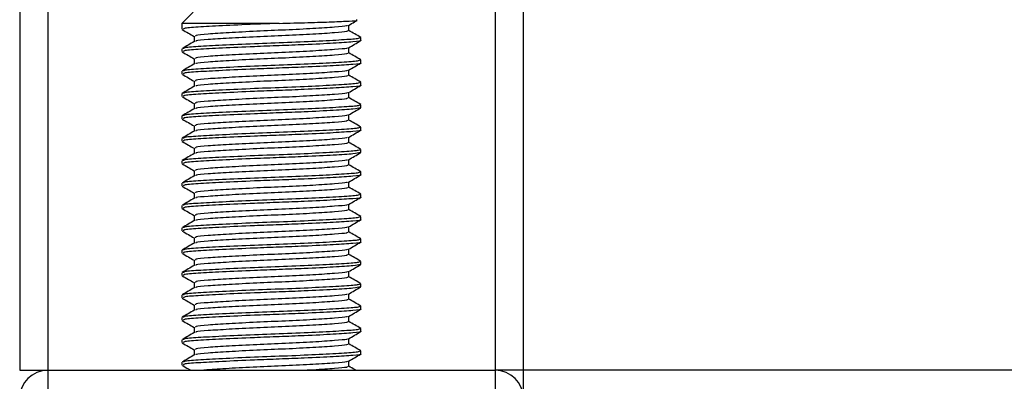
# Model space of a CAD drawing. Header units: millimetres. Extents: x 0 to 420, y 0 to 299.
# Tile 20 of 72: x 102 to 115, y 167 to 172. Entities that reach past the tile are written whole.
import ezdxf

# ---------------------------------------------------------------- set-up
doc = ezdxf.new("R2010")
doc.units = ezdxf.units.MM

msp = doc.modelspace()

# ---------------------------------------------------------------- linework, layer by layer
at = {"color": 7, "linetype": 'Continuous', "lineweight": 25}
for p, q in [((101.6324, 266.0594), (101.6324, 166.9964)), ((102.0194, 266.0594), (102.0194, 166.9964)), ((108.2108, 266.0594), (108.2108, 166.9964)), ((108.5978, 266.0594), (108.5978, 166.9964)), ((104.0316, 171.9496), (103.8768, 171.7948)), ((103.8768, 171.7948), (103.8768, 171.713)), ((105.2225, 171.7948), (103.8768, 171.7948)), ((106.1858, 171.6935), (106.1858, 171.769)), ((104.0444, 171.6161), (104.0444, 171.5409)), ((106.3534, 171.5581), (106.3534, 171.597)), ((103.8768, 171.4421), (103.8768, 171.4034)), ((106.1858, 171.3839), (106.1858, 171.4594)), ((104.0444, 171.3065), (104.0444, 171.2314)), ((106.3534, 171.2486), (106.3534, 171.2874)), ((103.8768, 171.1325), (103.8768, 171.0938)), ((106.1858, 171.0744), (106.1858, 171.1498)), ((104.0444, 170.997), (104.0444, 170.9218)), ((106.3534, 170.939), (106.3534, 170.9778)), ((103.8768, 170.823), (103.8768, 170.7843)), ((106.1858, 170.7648), (106.1858, 170.8402)), ((104.0444, 170.6874), (104.0444, 170.6122)), ((106.3534, 170.6294), (106.3534, 170.6683)), ((106.1858, 170.4552), (106.1858, 170.5307)), ((106.3425, 170.6294), (106.3516, 170.6267)), ((103.8768, 170.5134), (103.8768, 170.4747)), ((104.0444, 170.3778), (104.0444, 170.3027)), ((106.3534, 170.3198), (106.3534, 170.3587)), ((103.8768, 170.2038), (103.8768, 170.1651)), ((106.1858, 170.1456), (106.1858, 170.2211)), ((104.0444, 170.0683), (104.0444, 169.9931)), ((106.3425, 170.0103), (106.3516, 170.0076)), ((106.3534, 170.0103), (106.3534, 170.0491)), ((103.8768, 169.8942), (103.8768, 169.8555)), ((106.1858, 169.8361), (106.1858, 169.9115)), ((104.0444, 169.7587), (104.0444, 169.6835)), ((106.3534, 169.7007), (106.3534, 169.7395)), ((103.8768, 169.5847), (103.8768, 169.546)), ((106.1858, 169.5265), (106.1858, 169.602)), ((104.0444, 169.4491), (104.0444, 169.3739)), ((106.3534, 169.3911), (106.3534, 169.43)), ((106.1858, 169.2169), (106.1858, 169.2924)), ((103.8768, 169.2751), (103.8768, 169.2364)), ((104.0444, 169.1395), (104.0444, 169.0644)), ((106.3534, 169.0816), (106.3534, 169.1204)), ((103.8768, 168.9655), (103.8768, 168.9268)), ((106.1858, 168.9074), (106.1858, 168.9828)), ((104.0444, 168.83), (104.0444, 168.7548)), ((106.3534, 168.772), (106.3534, 168.8108)), ((103.8768, 168.656), (103.8768, 168.6173)), ((106.1858, 168.5978), (106.1858, 168.6732)), ((104.0444, 168.5204), (104.0444, 168.4452)), ((106.3534, 168.4624), (106.3534, 168.5013)), ((103.8768, 168.3464), (103.8768, 168.3077)), ((106.1858, 168.2882), (106.1858, 168.3637)), ((106.3425, 168.4624), (106.3516, 168.4597)), ((104.0444, 168.2108), (104.0444, 168.1357)), ((106.3425, 168.1528), (106.3516, 168.1501)), ((106.3534, 168.1528), (106.3534, 168.1917)), ((103.8768, 168.0368), (103.8768, 167.9981)), ((106.1858, 167.9786), (106.1858, 168.0541)), ((104.0444, 167.9013), (104.0444, 167.8261)), ((106.3534, 167.8433), (106.3534, 167.8821)), ((103.8768, 167.7272), (103.8768, 167.6885)), ((106.1858, 167.6691), (106.1858, 167.7445)), ((104.0444, 167.5917), (104.0444, 167.5165)), ((106.3534, 167.5337), (106.3534, 167.5725)), ((103.8768, 167.4177), (103.8768, 167.379)), ((106.1858, 167.3595), (106.1858, 167.435)), ((104.0444, 167.2821), (104.0444, 167.2069)), ((106.3534, 167.2241), (106.3534, 167.263)), ((106.1858, 167.0499), (106.1858, 167.1254)), ((101.6324, 166.9964), (102.0194, 166.9964)), ((102.0194, 166.9964), (102.0194, 166.6869)), ((102.0194, 166.9964), (108.2108, 166.9964)), ((103.8768, 167.1081), (103.8768, 167.0694)), ((108.2108, 166.9964), (108.2108, 166.6869)), ((108.5978, 166.9964), (108.2108, 166.9964)), ((166.6425, 166.9964), (108.5978, 166.9964)), ((108.5978, 166.9964), (108.5978, 166.6559))]:
    msp.add_line(p, q, dxfattribs=at)
for centre, start, end in [((102.0194, 166.6095), 90, 180), ((108.2108, 166.6095), 0, 90)]:
    msp.add_arc(centre, 0.387, start, end, dxfattribs=at)
for points, knots in [([(105.2225, 171.7948), (105.1072, 171.7905), (104.8319, 171.7801), (104.4218, 171.7614), (104.0832, 171.7433), (103.8916, 171.7276), (103.8969, 171.7171), (103.8989, 171.713)], [0, 0, 0, 0, 0.16849647, 0.40238247, 0.63007112, 0.8575321, 1, 1, 1, 1]), ([(106.1617, 171.766), (106.1612, 171.7635), (106.1595, 171.7545), (105.9978, 171.7414), (105.7042, 171.7214), (105.3153, 171.7022), (104.9011, 171.6851), (104.5158, 171.6647), (104.2227, 171.6466), (104.0569, 171.6309), (104.0616, 171.6202), (104.0634, 171.6161)], [0, 0, 0, 0, 0.0492908, 0.1712997, 0.2981292, 0.4238469, 0.5463291, 0.6737547, 0.7978, 0.9217212, 1, 1, 1, 1]), ([(105.2225, 171.7948), (105.3575, 171.7981), (105.6274, 171.8048), (105.9697, 171.8161), (106.2052, 171.8266), (106.3169, 171.8344), (106.2966, 171.8397), (106.2911, 171.8411)], [0, 0, 0, 0, 0.2284813, 0.4569625, 0.6854437, 0.9140772, 1, 1, 1, 1]), ([(106.1805, 171.7659), (106.2085, 171.7821), (106.2484, 171.8052), (106.2882, 171.8283), (106.3, 171.8351)], [0, 0, 0, 0, 0.7031723, 1, 1, 1, 1]), ([(103.8816, 171.7085), (103.9096, 171.6922), (103.9639, 171.6608), (104.0181, 171.6294), (104.0444, 171.6142)], [0, 0, 0, 0, 0.5163558, 1, 1, 1, 1]), ([(106.1676, 171.6936), (106.1683, 171.6893), (106.1701, 171.6786), (106, 171.664), (105.7036, 171.644), (105.3155, 171.6248), (104.9012, 171.6077), (104.5153, 171.5873), (104.2246, 171.5692), (104.0658, 171.5549), (104.0669, 171.5457), (104.0672, 171.5431)], [0, 0, 0, 0, 0.0812126, 0.2026951, 0.3289775, 0.4541529, 0.5761068, 0.7029826, 0.8264929, 0.9498795, 1, 1, 1, 1]), ([(106.3503, 171.6005), (106.3223, 171.6167), (106.2675, 171.6484), (106.2126, 171.6802), (106.1858, 171.6957)], [0, 0, 0, 0, 0.5112595, 1, 1, 1, 1]), ([(104.048, 171.5431), (104.02, 171.5268), (103.964, 171.4944), (103.9079, 171.4619), (103.8799, 171.4457)], [0, 0, 0, 0, 0.4998987, 1, 1, 1, 1]), ([(106.3324, 171.597), (106.3333, 171.5927), (106.3354, 171.5819), (106.1385, 171.5672), (105.7957, 171.5472), (105.3468, 171.528), (104.8676, 171.511), (104.422, 171.4905), (104.0831, 171.4725), (103.8916, 171.4568), (103.8969, 171.4462), (103.8989, 171.4421)], [0, 0, 0, 0, 0.0795242, 0.1977381, 0.3206174, 0.4424209, 0.5610929, 0.684549, 0.8047339, 0.9247987, 1, 1, 1, 1]), ([(106.3425, 171.5581), (106.346, 171.5572), (106.3745, 171.5498), (106.2564, 171.5371), (105.9917, 171.5191), (105.6141, 171.5002), (105.2277, 171.4854), (104.8313, 171.4705), (104.4219, 171.4519), (104.0831, 171.4338), (103.8916, 171.4181), (103.8969, 171.4075), (103.8989, 171.4034)], [0, 0, 0, 0, 0.0167834, 0.1370015, 0.2569808, 0.380436, 0.4722687, 0.5611895, 0.6846185, 0.8047769, 0.9248152, 1, 1, 1, 1]), ([(106.1805, 171.4563), (106.2085, 171.4725), (106.2646, 171.505), (106.3206, 171.5374), (106.3486, 171.5537)], [0, 0, 0, 0, 0.4999098, 1, 1, 1, 1]), ([(103.8816, 171.3989), (103.9096, 171.3827), (103.9639, 171.3512), (104.0181, 171.3198), (104.0444, 171.3046)], [0, 0, 0, 0, 0.5163558, 1, 1, 1, 1]), ([(106.1617, 171.4565), (106.1612, 171.4539), (106.1595, 171.4449), (105.9978, 171.4318), (105.7042, 171.4118), (105.3153, 171.3926), (104.9011, 171.3755), (104.5158, 171.3551), (104.2227, 171.337), (104.0569, 171.3213), (104.0616, 171.3107), (104.0634, 171.3066)], [0, 0, 0, 0, 0.0492908, 0.1712997, 0.2981292, 0.4238469, 0.5463291, 0.6737547, 0.7978, 0.9217212, 1, 1, 1, 1]), ([(106.1676, 171.3841), (106.1683, 171.3798), (106.1701, 171.3691), (106, 171.3544), (105.7036, 171.3344), (105.3155, 171.3152), (104.9012, 171.2981), (104.5153, 171.2777), (104.2246, 171.2596), (104.0658, 171.2453), (104.0669, 171.2362), (104.0672, 171.2335)], [0, 0, 0, 0, 0.0812126, 0.2026951, 0.3289775, 0.4541529, 0.5761068, 0.7029826, 0.8264929, 0.9498795, 1, 1, 1, 1]), ([(106.3503, 171.2909), (106.3223, 171.3071), (106.2675, 171.3389), (106.2126, 171.3706), (106.1858, 171.3862)], [0, 0, 0, 0, 0.5112595, 1, 1, 1, 1]), ([(104.048, 171.2335), (104.02, 171.2173), (103.964, 171.1848), (103.9079, 171.1523), (103.8799, 171.1361)], [0, 0, 0, 0, 0.4998987, 1, 1, 1, 1]), ([(106.3324, 171.2874), (106.3333, 171.2831), (106.3354, 171.2723), (106.1385, 171.2577), (105.7957, 171.2377), (105.3468, 171.2185), (104.8676, 171.2014), (104.422, 171.181), (104.0831, 171.1629), (103.8916, 171.1472), (103.8969, 171.1366), (103.8989, 171.1325)], [0, 0, 0, 0, 0.0795242, 0.1977381, 0.3206174, 0.4424209, 0.5610929, 0.684549, 0.8047339, 0.9247987, 1, 1, 1, 1]), ([(106.3425, 171.2486), (106.346, 171.2477), (106.3745, 171.2403), (106.2564, 171.2275), (105.9917, 171.2095), (105.6141, 171.1907), (105.2277, 171.1758), (104.8313, 171.161), (104.4219, 171.1423), (104.0831, 171.1242), (103.8916, 171.1085), (103.8969, 171.0979), (103.8989, 171.0938)], [0, 0, 0, 0, 0.0167834, 0.1370015, 0.2569808, 0.380436, 0.4722687, 0.5611895, 0.6846185, 0.8047769, 0.9248152, 1, 1, 1, 1]), ([(106.1805, 171.1468), (106.2085, 171.163), (106.2646, 171.1954), (106.3206, 171.2279), (106.3486, 171.2441)], [0, 0, 0, 0, 0.4999098, 1, 1, 1, 1]), ([(103.8816, 171.0893), (103.9096, 171.0731), (103.9639, 171.0417), (104.0181, 171.0102), (104.0444, 170.995)], [0, 0, 0, 0, 0.5163558, 1, 1, 1, 1]), ([(106.1617, 171.1469), (106.1612, 171.1443), (106.1595, 171.1354), (105.9978, 171.1223), (105.7042, 171.1022), (105.3153, 171.083), (104.9011, 171.066), (104.5158, 171.0455), (104.2227, 171.0275), (104.0569, 171.0117), (104.0616, 171.0011), (104.0634, 170.997)], [0, 0, 0, 0, 0.0492908, 0.1712997, 0.2981292, 0.4238469, 0.5463291, 0.6737547, 0.7978, 0.9217212, 1, 1, 1, 1]), ([(106.1676, 171.0745), (106.1683, 171.0702), (106.1701, 171.0595), (106, 171.0448), (105.7036, 171.0248), (105.3155, 171.0056), (104.9012, 170.9886), (104.5153, 170.9681), (104.2246, 170.9501), (104.0658, 170.9357), (104.0669, 170.9266), (104.0672, 170.924)], [0, 0, 0, 0, 0.0812126, 0.2026951, 0.3289775, 0.4541529, 0.5761068, 0.7029826, 0.8264929, 0.9498795, 1, 1, 1, 1]), ([(106.3503, 170.9813), (106.3223, 170.9976), (106.2675, 171.0293), (106.2126, 171.0611), (106.1858, 171.0766)], [0, 0, 0, 0, 0.5112595, 1, 1, 1, 1]), ([(106.3324, 170.9778), (106.3333, 170.9735), (106.3354, 170.9628), (106.1385, 170.9481), (105.7957, 170.9281), (105.3468, 170.9089), (104.8676, 170.8918), (104.422, 170.8714), (104.0831, 170.8533), (103.8916, 170.8376), (103.8969, 170.827), (103.8989, 170.823)], [0, 0, 0, 0, 0.0795242, 0.1977381, 0.3206174, 0.4424209, 0.5610929, 0.684549, 0.8047339, 0.9247987, 1, 1, 1, 1]), ([(106.3425, 170.939), (106.346, 170.9381), (106.3745, 170.9307), (106.2564, 170.9179), (105.9917, 170.8999), (105.6141, 170.8811), (105.2277, 170.8662), (104.8313, 170.8514), (104.4219, 170.8327), (104.0831, 170.8146), (103.8916, 170.7989), (103.8969, 170.7883), (103.8989, 170.7843)], [0, 0, 0, 0, 0.0167834, 0.1370015, 0.2569808, 0.380436, 0.4722687, 0.5611895, 0.6846185, 0.8047769, 0.9248152, 1, 1, 1, 1]), ([(106.1805, 170.8372), (106.2085, 170.8534), (106.2646, 170.8859), (106.3206, 170.9183), (106.3486, 170.9345)], [0, 0, 0, 0, 0.4999098, 1, 1, 1, 1]), ([(104.048, 170.9239), (104.02, 170.9077), (103.964, 170.8752), (103.9079, 170.8428), (103.8799, 170.8265)], [0, 0, 0, 0, 0.4998987, 1, 1, 1, 1]), ([(106.1617, 170.8373), (106.1612, 170.8347), (106.1595, 170.8258), (105.9978, 170.8127), (105.7042, 170.7926), (105.3153, 170.7735), (104.9011, 170.7564), (104.5158, 170.736), (104.2227, 170.7179), (104.0569, 170.7022), (104.0616, 170.6915), (104.0634, 170.6874)], [0, 0, 0, 0, 0.0492908, 0.1712997, 0.2981292, 0.4238469, 0.5463291, 0.6737547, 0.7978, 0.9217212, 1, 1, 1, 1]), ([(103.8816, 170.7797), (103.9096, 170.7635), (103.9639, 170.7321), (104.0181, 170.7007), (104.0444, 170.6855)], [0, 0, 0, 0, 0.5163558, 1, 1, 1, 1]), ([(106.3324, 170.6683), (106.3333, 170.6639), (106.3354, 170.6532), (106.1385, 170.6385), (105.7957, 170.6185), (105.3468, 170.5993), (104.8676, 170.5823), (104.422, 170.5618), (104.0831, 170.5438), (103.8916, 170.5281), (103.8969, 170.5175), (103.8989, 170.5134)], [0, 0, 0, 0, 0.0795242, 0.1977381, 0.3206174, 0.4424209, 0.5610929, 0.684549, 0.8047339, 0.9247987, 1, 1, 1, 1]), ([(106.1676, 170.7649), (106.1683, 170.7606), (106.1701, 170.7499), (106, 170.7353), (105.7036, 170.7153), (105.3155, 170.6961), (104.9012, 170.679), (104.5153, 170.6586), (104.2246, 170.6405), (104.0658, 170.6262), (104.0669, 170.617), (104.0672, 170.6144)], [0, 0, 0, 0, 0.0812126, 0.2026951, 0.3289775, 0.4541529, 0.5761068, 0.7029826, 0.8264929, 0.9498795, 1, 1, 1, 1]), ([(106.3503, 170.6718), (106.3223, 170.688), (106.2675, 170.7197), (106.2126, 170.7515), (106.1858, 170.767)], [0, 0, 0, 0, 0.5112595, 1, 1, 1, 1]), ([(104.048, 170.6144), (104.02, 170.5981), (103.964, 170.5656), (103.9079, 170.5332), (103.8799, 170.517)], [0, 0, 0, 0, 0.4998987, 1, 1, 1, 1]), ([(106.3412, 170.625), (106.3176, 170.6194), (106.2681, 170.6077), (105.9859, 170.5904), (105.6152, 170.5715), (105.2275, 170.5567), (104.8314, 170.5418), (104.4219, 170.5231), (104.0831, 170.5051), (103.8916, 170.4894), (103.8969, 170.4788), (103.8989, 170.4747)], [0, 0, 0, 0, 0.1121001, 0.2355413, 0.3625587, 0.4570412, 0.5485278, 0.6755183, 0.7991439, 0.9226458, 1, 1, 1, 1]), ([(106.1617, 170.5278), (106.1612, 170.5252), (106.1595, 170.5162), (105.9978, 170.5031), (105.7042, 170.4831), (105.3153, 170.4639), (104.9011, 170.4468), (104.5158, 170.4264), (104.2227, 170.4083), (104.0569, 170.3926), (104.0616, 170.382), (104.0634, 170.3778)], [0, 0, 0, 0, 0.04929084, 0.1712997, 0.29812922, 0.42384695, 0.54632913, 0.67375466, 0.7978, 0.92172117, 1, 1, 1, 1]), ([(106.1805, 170.5276), (106.2085, 170.5438), (106.2646, 170.5763), (106.3206, 170.6087), (106.3486, 170.6249)], [0, 0, 0, 0, 0.4999098, 1, 1, 1, 1]), ([(103.8816, 170.4702), (103.9096, 170.4539), (103.9639, 170.4225), (104.0181, 170.3911), (104.0444, 170.3759)], [0, 0, 0, 0, 0.5163558, 1, 1, 1, 1]), ([(106.1676, 170.4553), (106.1683, 170.4511), (106.1701, 170.4403), (106, 170.4257), (105.7036, 170.4057), (105.3155, 170.3865), (104.9012, 170.3694), (104.5153, 170.349), (104.2246, 170.3309), (104.0658, 170.3166), (104.0669, 170.3074), (104.0672, 170.3048)], [0, 0, 0, 0, 0.08121257, 0.20269512, 0.32897753, 0.45415295, 0.57610678, 0.70298262, 0.82649287, 0.94987948, 1, 1, 1, 1]), ([(106.3503, 170.3622), (106.3223, 170.3784), (106.2675, 170.4102), (106.2126, 170.4419), (106.1858, 170.4574)], [0, 0, 0, 0, 0.5112595, 1, 1, 1, 1]), ([(104.048, 170.3048), (104.02, 170.2886), (103.964, 170.2561), (103.9079, 170.2236), (103.8799, 170.2074)], [0, 0, 0, 0, 0.4998987, 1, 1, 1, 1]), ([(106.3324, 170.3587), (106.3333, 170.3544), (106.3354, 170.3436), (106.1385, 170.3289), (105.7957, 170.3089), (105.3468, 170.2898), (104.8676, 170.2727), (104.422, 170.2522), (104.0831, 170.2342), (103.8916, 170.2185), (103.8969, 170.2079), (103.8989, 170.2038)], [0, 0, 0, 0, 0.07952416, 0.19773806, 0.32061745, 0.44242089, 0.56109289, 0.68454905, 0.80473395, 0.92479867, 1, 1, 1, 1]), ([(106.3425, 170.3198), (106.346, 170.3189), (106.3745, 170.3116), (106.2564, 170.2988), (105.9917, 170.2808), (105.6141, 170.262), (105.2277, 170.2471), (104.8313, 170.2323), (104.4219, 170.2136), (104.0831, 170.1955), (103.8916, 170.1798), (103.8969, 170.1692), (103.8989, 170.1651)], [0, 0, 0, 0, 0.0167834, 0.13700153, 0.25698079, 0.38043598, 0.47226866, 0.56118953, 0.6846185, 0.80477694, 0.92481522, 1, 1, 1, 1]), ([(106.1805, 170.218), (106.2085, 170.2343), (106.2646, 170.2667), (106.3206, 170.2992), (106.3486, 170.3154)], [0, 0, 0, 0, 0.4999098, 1, 1, 1, 1]), ([(103.8816, 170.1606), (103.9096, 170.1444), (103.9639, 170.113), (104.0181, 170.0815), (104.0444, 170.0663)], [0, 0, 0, 0, 0.5163558, 1, 1, 1, 1]), ([(106.1617, 170.2182), (106.1612, 170.2156), (106.1595, 170.2066), (105.9978, 170.1935), (105.7042, 170.1735), (105.3153, 170.1543), (104.9011, 170.1372), (104.5158, 170.1168), (104.2227, 170.0988), (104.0569, 170.083), (104.0616, 170.0724), (104.0634, 170.0683)], [0, 0, 0, 0, 0.0492908, 0.1712997, 0.2981292, 0.4238469, 0.5463291, 0.6737547, 0.7978, 0.9217212, 1, 1, 1, 1]), ([(106.1676, 170.1458), (106.1683, 170.1415), (106.1701, 170.1308), (106, 170.1161), (105.7036, 170.0961), (105.3155, 170.0769), (104.9012, 170.0598), (104.5153, 170.0394), (104.2246, 170.0213), (104.0658, 170.007), (104.0669, 169.9979), (104.0672, 169.9952)], [0, 0, 0, 0, 0.0812126, 0.2026951, 0.3289775, 0.4541529, 0.5761068, 0.7029826, 0.8264929, 0.9498795, 1, 1, 1, 1]), ([(106.3503, 170.0526), (106.3223, 170.0688), (106.2675, 170.1006), (106.2126, 170.1323), (106.1858, 170.1479)], [0, 0, 0, 0, 0.5112595, 1, 1, 1, 1]), ([(104.048, 169.9952), (104.02, 169.979), (103.964, 169.9465), (103.9079, 169.9141), (103.8799, 169.8978)], [0, 0, 0, 0, 0.4998987, 1, 1, 1, 1]), ([(106.3324, 170.0491), (106.3333, 170.0448), (106.3354, 170.0341), (106.1385, 170.0194), (105.7957, 169.9994), (105.3468, 169.9802), (104.8676, 169.9631), (104.422, 169.9427), (104.0831, 169.9246), (103.8916, 169.9089), (103.8969, 169.8983), (103.8989, 169.8942)], [0, 0, 0, 0, 0.0795242, 0.1977381, 0.3206174, 0.4424209, 0.5610929, 0.684549, 0.8047339, 0.9247987, 1, 1, 1, 1]), ([(106.3412, 170.0058), (106.3176, 170.0003), (106.2681, 169.9886), (105.9859, 169.9713), (105.6152, 169.9524), (105.2275, 169.9375), (104.8314, 169.9227), (104.4219, 169.904), (104.0831, 169.8859), (103.8916, 169.8702), (103.8969, 169.8596), (103.8989, 169.8555)], [0, 0, 0, 0, 0.1121001, 0.2355413, 0.3625587, 0.4570412, 0.5485278, 0.6755183, 0.7991439, 0.9226458, 1, 1, 1, 1]), ([(106.1805, 169.9085), (106.2085, 169.9247), (106.2646, 169.9571), (106.3206, 169.9896), (106.3486, 170.0058)], [0, 0, 0, 0, 0.4999098, 1, 1, 1, 1]), ([(103.8816, 169.851), (103.9096, 169.8348), (103.9639, 169.8034), (104.0181, 169.772), (104.0444, 169.7567)], [0, 0, 0, 0, 0.5163558, 1, 1, 1, 1]), ([(106.1617, 169.9086), (106.1612, 169.906), (106.1595, 169.8971), (105.9978, 169.884), (105.7042, 169.8639), (105.3153, 169.8448), (104.9011, 169.8277), (104.5158, 169.8072), (104.2227, 169.7892), (104.0569, 169.7734), (104.0616, 169.7628), (104.0634, 169.7587)], [0, 0, 0, 0, 0.0492908, 0.1712997, 0.2981292, 0.4238469, 0.5463291, 0.6737547, 0.7978, 0.9217212, 1, 1, 1, 1]), ([(106.1676, 169.8362), (106.1683, 169.8319), (106.1701, 169.8212), (106, 169.8065), (105.7036, 169.7865), (105.3155, 169.7674), (104.9012, 169.7503), (104.5153, 169.7299), (104.2246, 169.7118), (104.0658, 169.6974), (104.0669, 169.6883), (104.0672, 169.6857)], [0, 0, 0, 0, 0.0812126, 0.2026951, 0.3289775, 0.4541529, 0.5761068, 0.7029826, 0.8264929, 0.9498795, 1, 1, 1, 1]), ([(106.3503, 169.743), (106.3223, 169.7593), (106.2675, 169.791), (106.2126, 169.8228), (106.1858, 169.8383)], [0, 0, 0, 0, 0.5112595, 1, 1, 1, 1]), ([(106.3324, 169.7395), (106.3333, 169.7352), (106.3354, 169.7245), (106.1385, 169.7098), (105.7957, 169.6898), (105.3468, 169.6706), (104.8676, 169.6535), (104.422, 169.6331), (104.0831, 169.615), (103.8916, 169.5993), (103.8969, 169.5888), (103.8989, 169.5847)], [0, 0, 0, 0, 0.0795242, 0.1977381, 0.3206174, 0.4424209, 0.5610929, 0.684549, 0.8047339, 0.9247987, 1, 1, 1, 1]), ([(106.3425, 169.7007), (106.346, 169.6998), (106.3745, 169.6924), (106.2564, 169.6797), (105.9917, 169.6617), (105.6141, 169.6428), (105.2277, 169.6279), (104.8313, 169.6131), (104.4219, 169.5944), (104.0831, 169.5763), (103.8916, 169.5606), (103.8969, 169.5501), (103.8989, 169.546)], [0, 0, 0, 0, 0.0167834, 0.13700153, 0.25698079, 0.38043598, 0.47226866, 0.56118953, 0.6846185, 0.80477694, 0.92481522, 1, 1, 1, 1]), ([(104.048, 169.6856), (104.02, 169.6694), (103.964, 169.6369), (103.9079, 169.6045), (103.8799, 169.5883)], [0, 0, 0, 0, 0.4998987, 1, 1, 1, 1]), ([(106.1617, 169.599), (106.1612, 169.5965), (106.1595, 169.5875), (105.9978, 169.5744), (105.7042, 169.5544), (105.3153, 169.5352), (104.9011, 169.5181), (104.5158, 169.4977), (104.2227, 169.4796), (104.0569, 169.4639), (104.0616, 169.4532), (104.0634, 169.4491)], [0, 0, 0, 0, 0.0492908, 0.1712997, 0.2981292, 0.4238469, 0.5463291, 0.6737547, 0.7978, 0.9217212, 1, 1, 1, 1]), ([(106.1805, 169.5989), (106.2085, 169.6151), (106.2646, 169.6476), (106.3206, 169.68), (106.3486, 169.6962)], [0, 0, 0, 0, 0.4999098, 1, 1, 1, 1]), ([(103.8816, 169.5414), (103.9096, 169.5252), (103.9639, 169.4938), (104.0181, 169.4624), (104.0444, 169.4472)], [0, 0, 0, 0, 0.51635581, 1, 1, 1, 1]), ([(106.3324, 169.43), (106.3333, 169.4257), (106.3354, 169.4149), (106.1385, 169.4002), (105.7957, 169.3802), (105.3468, 169.361), (104.8676, 169.344), (104.422, 169.3235), (104.0831, 169.3055), (103.8916, 169.2898), (103.8969, 169.2792), (103.8989, 169.2751)], [0, 0, 0, 0, 0.0795242, 0.1977381, 0.3206174, 0.4424209, 0.5610929, 0.684549, 0.8047339, 0.9247987, 1, 1, 1, 1]), ([(106.1676, 169.5266), (106.1683, 169.5223), (106.1701, 169.5116), (106, 169.497), (105.7036, 169.477), (105.3155, 169.4578), (104.9012, 169.4407), (104.5153, 169.4203), (104.2246, 169.4022), (104.0658, 169.3879), (104.0669, 169.3787), (104.0672, 169.3761)], [0, 0, 0, 0, 0.0812126, 0.2026951, 0.3289775, 0.4541529, 0.5761068, 0.7029826, 0.8264929, 0.9498795, 1, 1, 1, 1]), ([(106.3503, 169.4335), (106.3223, 169.4497), (106.2675, 169.4814), (106.2126, 169.5132), (106.1858, 169.5287)], [0, 0, 0, 0, 0.5112595, 1, 1, 1, 1]), ([(104.048, 169.3761), (104.02, 169.3598), (103.964, 169.3274), (103.9079, 169.2949), (103.8799, 169.2787)], [0, 0, 0, 0, 0.4998987, 1, 1, 1, 1]), ([(106.3425, 169.3911), (106.346, 169.3902), (106.3745, 169.3828), (106.2564, 169.3701), (105.9917, 169.3521), (105.6141, 169.3332), (105.2277, 169.3184), (104.8313, 169.3035), (104.4219, 169.2849), (104.0831, 169.2668), (103.8916, 169.2511), (103.8969, 169.2405), (103.8989, 169.2364)], [0, 0, 0, 0, 0.0167834, 0.1370015, 0.2569808, 0.380436, 0.4722687, 0.5611895, 0.6846185, 0.8047769, 0.9248152, 1, 1, 1, 1]), ([(106.1805, 169.2893), (106.2085, 169.3055), (106.2646, 169.338), (106.3206, 169.3704), (106.3486, 169.3867)], [0, 0, 0, 0, 0.4999098, 1, 1, 1, 1]), ([(103.8816, 169.2319), (103.9096, 169.2157), (103.9639, 169.1842), (104.0181, 169.1528), (104.0444, 169.1376)], [0, 0, 0, 0, 0.5163558, 1, 1, 1, 1]), ([(106.1617, 169.2895), (106.1612, 169.2869), (106.1595, 169.2779), (105.9978, 169.2648), (105.7042, 169.2448), (105.3153, 169.2256), (104.9011, 169.2085), (104.5158, 169.1881), (104.2227, 169.17), (104.0569, 169.1543), (104.0616, 169.1437), (104.0634, 169.1396)], [0, 0, 0, 0, 0.0492908, 0.1712997, 0.2981292, 0.4238469, 0.5463291, 0.6737547, 0.7978, 0.9217212, 1, 1, 1, 1]), ([(106.1676, 169.2171), (106.1683, 169.2128), (106.1701, 169.2021), (106, 169.1874), (105.7036, 169.1674), (105.3155, 169.1482), (104.9012, 169.1311), (104.5153, 169.1107), (104.2246, 169.0926), (104.0658, 169.0783), (104.0669, 169.0692), (104.0672, 169.0665)], [0, 0, 0, 0, 0.0812126, 0.2026951, 0.3289775, 0.4541529, 0.5761068, 0.7029826, 0.8264929, 0.9498795, 1, 1, 1, 1]), ([(106.3503, 169.1239), (106.3223, 169.1401), (106.2675, 169.1719), (106.2126, 169.2036), (106.1858, 169.2192)], [0, 0, 0, 0, 0.5112595, 1, 1, 1, 1]), ([(104.048, 169.0665), (104.02, 169.0503), (103.964, 169.0178), (103.9079, 168.9853), (103.8799, 168.9691)], [0, 0, 0, 0, 0.4998987, 1, 1, 1, 1]), ([(106.3324, 169.1204), (106.3333, 169.1161), (106.3354, 169.1053), (106.1385, 169.0907), (105.7957, 169.0707), (105.3468, 169.0515), (104.8676, 169.0344), (104.422, 169.014), (104.0831, 168.9959), (103.8916, 168.9802), (103.8969, 168.9696), (103.8989, 168.9655)], [0, 0, 0, 0, 0.0795242, 0.1977381, 0.3206174, 0.4424209, 0.5610929, 0.684549, 0.8047339, 0.9247987, 1, 1, 1, 1]), ([(106.3425, 169.0816), (106.346, 169.0806), (106.3745, 169.0733), (106.2564, 169.0605), (105.9917, 169.0425), (105.6141, 169.0237), (105.2277, 169.0088), (104.8313, 168.994), (104.4219, 168.9753), (104.0831, 168.9572), (103.8916, 168.9415), (103.8969, 168.9309), (103.8989, 168.9268)], [0, 0, 0, 0, 0.0167834, 0.1370015, 0.2569808, 0.380436, 0.4722687, 0.5611895, 0.6846185, 0.8047769, 0.9248152, 1, 1, 1, 1]), ([(106.1805, 168.9798), (106.2085, 168.996), (106.2646, 169.0284), (106.3206, 169.0609), (106.3486, 169.0771)], [0, 0, 0, 0, 0.4999098, 1, 1, 1, 1]), ([(103.8816, 168.9223), (103.9096, 168.9061), (103.9639, 168.8747), (104.0181, 168.8432), (104.0444, 168.828)], [0, 0, 0, 0, 0.5163558, 1, 1, 1, 1]), ([(106.1617, 168.9799), (106.1612, 168.9773), (106.1595, 168.9684), (105.9978, 168.9553), (105.7042, 168.9352), (105.3153, 168.916), (104.9011, 168.899), (104.5158, 168.8785), (104.2227, 168.8605), (104.0569, 168.8447), (104.0616, 168.8341), (104.0634, 168.83)], [0, 0, 0, 0, 0.04929084, 0.1712997, 0.29812922, 0.42384695, 0.54632913, 0.67375466, 0.7978, 0.92172117, 1, 1, 1, 1]), ([(106.1676, 168.9075), (106.1683, 168.9032), (106.1701, 168.8925), (106, 168.8778), (105.7036, 168.8578), (105.3155, 168.8386), (104.9012, 168.8216), (104.5153, 168.8011), (104.2246, 168.7831), (104.0658, 168.7687), (104.0669, 168.7596), (104.0672, 168.757)], [0, 0, 0, 0, 0.0812126, 0.2026951, 0.3289775, 0.4541529, 0.5761068, 0.7029826, 0.8264929, 0.9498795, 1, 1, 1, 1]), ([(106.3503, 168.8143), (106.3223, 168.8306), (106.2675, 168.8623), (106.2126, 168.8941), (106.1858, 168.9096)], [0, 0, 0, 0, 0.5112595, 1, 1, 1, 1]), ([(104.048, 168.7569), (104.02, 168.7407), (103.964, 168.7082), (103.9079, 168.6758), (103.8799, 168.6595)], [0, 0, 0, 0, 0.49989867, 1, 1, 1, 1]), ([(106.3324, 168.8108), (106.3333, 168.8065), (106.3354, 168.7958), (106.1385, 168.7811), (105.7957, 168.7611), (105.3468, 168.7419), (104.8676, 168.7248), (104.422, 168.7044), (104.0831, 168.6863), (103.8916, 168.6706), (103.8969, 168.66), (103.8989, 168.656)], [0, 0, 0, 0, 0.0795242, 0.1977381, 0.3206174, 0.4424209, 0.5610929, 0.684549, 0.8047339, 0.9247987, 1, 1, 1, 1]), ([(106.3425, 168.772), (106.346, 168.7711), (106.3745, 168.7637), (106.2564, 168.7509), (105.9917, 168.7329), (105.6141, 168.7141), (105.2277, 168.6992), (104.8313, 168.6844), (104.4219, 168.6657), (104.0831, 168.6476), (103.8916, 168.6319), (103.8969, 168.6213), (103.8989, 168.6173)], [0, 0, 0, 0, 0.0167834, 0.1370015, 0.2569808, 0.380436, 0.4722687, 0.5611895, 0.6846185, 0.8047769, 0.9248152, 1, 1, 1, 1]), ([(106.1805, 168.6702), (106.2085, 168.6864), (106.2646, 168.7189), (106.3206, 168.7513), (106.3486, 168.7675)], [0, 0, 0, 0, 0.4999098, 1, 1, 1, 1]), ([(103.8816, 168.6127), (103.9096, 168.5965), (103.9639, 168.5651), (104.0181, 168.5337), (104.0444, 168.5185)], [0, 0, 0, 0, 0.5163558, 1, 1, 1, 1]), ([(106.1617, 168.6703), (106.1612, 168.6677), (106.1595, 168.6588), (105.9978, 168.6457), (105.7042, 168.6256), (105.3153, 168.6065), (104.9011, 168.5894), (104.5158, 168.569), (104.2227, 168.5509), (104.0569, 168.5352), (104.0616, 168.5245), (104.0634, 168.5204)], [0, 0, 0, 0, 0.0492908, 0.1712997, 0.2981292, 0.4238469, 0.5463291, 0.6737547, 0.7978, 0.9217212, 1, 1, 1, 1]), ([(106.3324, 168.5013), (106.3333, 168.4969), (106.3354, 168.4862), (106.1385, 168.4715), (105.7957, 168.4515), (105.3468, 168.4323), (104.8676, 168.4152), (104.422, 168.3948), (104.0831, 168.3768), (103.8916, 168.3611), (103.8969, 168.3505), (103.8989, 168.3464)], [0, 0, 0, 0, 0.0795242, 0.1977381, 0.3206174, 0.4424209, 0.5610929, 0.684549, 0.8047339, 0.9247987, 1, 1, 1, 1]), ([(106.1676, 168.5979), (106.1683, 168.5936), (106.1701, 168.5829), (106, 168.5683), (105.7036, 168.5483), (105.3155, 168.5291), (104.9012, 168.512), (104.5153, 168.4916), (104.2246, 168.4735), (104.0658, 168.4592), (104.0669, 168.45), (104.0672, 168.4474)], [0, 0, 0, 0, 0.0812126, 0.2026951, 0.3289775, 0.4541529, 0.5761068, 0.7029826, 0.8264929, 0.9498795, 1, 1, 1, 1]), ([(106.3503, 168.5047), (106.3223, 168.521), (106.2675, 168.5527), (106.2126, 168.5845), (106.1858, 168.6)], [0, 0, 0, 0, 0.5112595, 1, 1, 1, 1]), ([(104.048, 168.4474), (104.02, 168.4311), (103.964, 168.3986), (103.9079, 168.3662), (103.8799, 168.35)], [0, 0, 0, 0, 0.4998987, 1, 1, 1, 1]), ([(106.3412, 168.458), (106.3176, 168.4524), (106.2681, 168.4407), (105.9859, 168.4234), (105.6152, 168.4045), (105.2275, 168.3897), (104.8314, 168.3748), (104.4219, 168.3561), (104.0831, 168.3381), (103.8916, 168.3224), (103.8969, 168.3118), (103.8989, 168.3077)], [0, 0, 0, 0, 0.11210007, 0.23554127, 0.36255871, 0.45704119, 0.54852784, 0.6755183, 0.79914386, 0.9226458, 1, 1, 1, 1]), ([(106.1617, 168.3608), (106.1612, 168.3582), (106.1595, 168.3492), (105.9978, 168.3361), (105.7042, 168.3161), (105.3153, 168.2969), (104.9011, 168.2798), (104.5158, 168.2594), (104.2227, 168.2413), (104.0569, 168.2256), (104.0616, 168.215), (104.0634, 168.2108)], [0, 0, 0, 0, 0.0492908, 0.1712997, 0.2981292, 0.4238469, 0.5463291, 0.6737547, 0.7978, 0.9217212, 1, 1, 1, 1]), ([(106.1805, 168.3606), (106.2085, 168.3768), (106.2646, 168.4093), (106.3206, 168.4417), (106.3486, 168.4579)], [0, 0, 0, 0, 0.4999098, 1, 1, 1, 1]), ([(103.8816, 168.3032), (103.9096, 168.2869), (103.9639, 168.2555), (104.0181, 168.2241), (104.0444, 168.2089)], [0, 0, 0, 0, 0.5163558, 1, 1, 1, 1]), ([(106.1676, 168.2883), (106.1683, 168.2841), (106.1701, 168.2733), (106, 168.2587), (105.7036, 168.2387), (105.3155, 168.2195), (104.9012, 168.2024), (104.5153, 168.182), (104.2246, 168.1639), (104.0658, 168.1496), (104.0669, 168.1404), (104.0672, 168.1378)], [0, 0, 0, 0, 0.0812126, 0.2026951, 0.3289775, 0.4541529, 0.5761068, 0.7029826, 0.8264929, 0.9498795, 1, 1, 1, 1]), ([(106.3503, 168.1952), (106.3223, 168.2114), (106.2675, 168.2432), (106.2126, 168.2749), (106.1858, 168.2904)], [0, 0, 0, 0, 0.5112595, 1, 1, 1, 1]), ([(104.048, 168.1378), (104.02, 168.1215), (103.964, 168.0891), (103.9079, 168.0566), (103.8799, 168.0404)], [0, 0, 0, 0, 0.4998987, 1, 1, 1, 1]), ([(106.3324, 168.1917), (106.3333, 168.1874), (106.3354, 168.1766), (106.1385, 168.1619), (105.7957, 168.1419), (105.3468, 168.1228), (104.8676, 168.1057), (104.422, 168.0852), (104.0831, 168.0672), (103.8916, 168.0515), (103.8969, 168.0409), (103.8989, 168.0368)], [0, 0, 0, 0, 0.0795242, 0.1977381, 0.3206174, 0.4424209, 0.5610929, 0.684549, 0.8047339, 0.9247987, 1, 1, 1, 1]), ([(106.3412, 168.1484), (106.3176, 168.1428), (106.2681, 168.1311), (105.9859, 168.1138), (105.6152, 168.0949), (105.2275, 168.0801), (104.8314, 168.0652), (104.4219, 168.0466), (104.0831, 168.0285), (103.8916, 168.0128), (103.8969, 168.0022), (103.8989, 167.9981)], [0, 0, 0, 0, 0.1121001, 0.2355413, 0.3625587, 0.4570412, 0.5485278, 0.6755183, 0.7991439, 0.9226458, 1, 1, 1, 1]), ([(106.1805, 168.051), (106.2085, 168.0673), (106.2646, 168.0997), (106.3206, 168.1322), (106.3486, 168.1484)], [0, 0, 0, 0, 0.4999098, 1, 1, 1, 1]), ([(103.8816, 167.9936), (103.9096, 167.9774), (103.9639, 167.946), (104.0181, 167.9145), (104.0444, 167.8993)], [0, 0, 0, 0, 0.5163558, 1, 1, 1, 1]), ([(106.1617, 168.0512), (106.1612, 168.0486), (106.1595, 168.0396), (105.9978, 168.0265), (105.7042, 168.0065), (105.3153, 167.9873), (104.9011, 167.9702), (104.5158, 167.9498), (104.2227, 167.9318), (104.0569, 167.916), (104.0616, 167.9054), (104.0634, 167.9013)], [0, 0, 0, 0, 0.0492908, 0.1712997, 0.2981292, 0.4238469, 0.5463291, 0.6737547, 0.7978, 0.9217212, 1, 1, 1, 1]), ([(106.1676, 167.9788), (106.1683, 167.9745), (106.1701, 167.9638), (106, 167.9491), (105.7036, 167.9291), (105.3155, 167.9099), (104.9012, 167.8928), (104.5153, 167.8724), (104.2246, 167.8543), (104.0658, 167.84), (104.0669, 167.8309), (104.0672, 167.8282)], [0, 0, 0, 0, 0.0812126, 0.2026951, 0.3289775, 0.4541529, 0.5761068, 0.7029826, 0.8264929, 0.9498795, 1, 1, 1, 1]), ([(106.3503, 167.8856), (106.3223, 167.9018), (106.2675, 167.9336), (106.2126, 167.9653), (106.1858, 167.9809)], [0, 0, 0, 0, 0.51125952, 1, 1, 1, 1]), ([(104.048, 167.8282), (104.02, 167.812), (103.964, 167.7795), (103.9079, 167.7471), (103.8799, 167.7308)], [0, 0, 0, 0, 0.4998987, 1, 1, 1, 1]), ([(106.3324, 167.8821), (106.3333, 167.8778), (106.3354, 167.8671), (106.1385, 167.8524), (105.7957, 167.8324), (105.3468, 167.8132), (104.8676, 167.7961), (104.422, 167.7757), (104.0831, 167.7576), (103.8916, 167.7419), (103.8969, 167.7313), (103.8989, 167.7272)], [0, 0, 0, 0, 0.0795242, 0.1977381, 0.3206174, 0.4424209, 0.5610929, 0.684549, 0.8047339, 0.9247987, 1, 1, 1, 1]), ([(106.3425, 167.8433), (106.346, 167.8424), (106.3745, 167.835), (106.2564, 167.8222), (105.9917, 167.8042), (105.6141, 167.7854), (105.2277, 167.7705), (104.8313, 167.7557), (104.4219, 167.737), (104.0831, 167.7189), (103.8916, 167.7032), (103.8969, 167.6926), (103.8989, 167.6885)], [0, 0, 0, 0, 0.0167834, 0.13700153, 0.25698079, 0.38043598, 0.47226866, 0.56118953, 0.6846185, 0.80477694, 0.92481522, 1, 1, 1, 1]), ([(106.1805, 167.7415), (106.2085, 167.7577), (106.2646, 167.7901), (106.3206, 167.8226), (106.3486, 167.8388)], [0, 0, 0, 0, 0.4999098, 1, 1, 1, 1]), ([(103.8816, 167.684), (103.9096, 167.6678), (103.9639, 167.6364), (104.0181, 167.6049), (104.0444, 167.5897)], [0, 0, 0, 0, 0.5163558, 1, 1, 1, 1]), ([(106.1617, 167.7416), (106.1612, 167.739), (106.1595, 167.7301), (105.9978, 167.717), (105.7042, 167.6969), (105.3153, 167.6777), (104.9011, 167.6607), (104.5158, 167.6402), (104.2227, 167.6222), (104.0569, 167.6064), (104.0616, 167.5958), (104.0634, 167.5917)], [0, 0, 0, 0, 0.0492908, 0.1712997, 0.2981292, 0.4238469, 0.5463291, 0.6737547, 0.7978, 0.9217212, 1, 1, 1, 1]), ([(106.1676, 167.6692), (106.1683, 167.6649), (106.1701, 167.6542), (106, 167.6395), (105.7036, 167.6195), (105.3155, 167.6004), (104.9012, 167.5833), (104.5153, 167.5629), (104.2246, 167.5448), (104.0658, 167.5304), (104.0669, 167.5213), (104.0672, 167.5187)], [0, 0, 0, 0, 0.08121257, 0.20269512, 0.32897753, 0.45415295, 0.57610678, 0.70298262, 0.82649287, 0.94987948, 1, 1, 1, 1]), ([(106.3503, 167.576), (106.3223, 167.5923), (106.2675, 167.624), (106.2126, 167.6558), (106.1858, 167.6713)], [0, 0, 0, 0, 0.5112595, 1, 1, 1, 1]), ([(106.3324, 167.5725), (106.3333, 167.5682), (106.3354, 167.5575), (106.1385, 167.5428), (105.7957, 167.5228), (105.3468, 167.5036), (104.8676, 167.4865), (104.422, 167.4661), (104.0831, 167.448), (103.8916, 167.4323), (103.8969, 167.4217), (103.8989, 167.4177)], [0, 0, 0, 0, 0.0795242, 0.1977381, 0.3206174, 0.4424209, 0.5610929, 0.684549, 0.8047339, 0.9247987, 1, 1, 1, 1]), ([(106.3425, 167.5337), (106.346, 167.5328), (106.3745, 167.5254), (106.2564, 167.5127), (105.9917, 167.4947), (105.6141, 167.4758), (105.2277, 167.4609), (104.8313, 167.4461), (104.4219, 167.4274), (104.0831, 167.4093), (103.8916, 167.3936), (103.8969, 167.3831), (103.8989, 167.379)], [0, 0, 0, 0, 0.0167834, 0.1370015, 0.2569808, 0.380436, 0.4722687, 0.5611895, 0.6846185, 0.8047769, 0.9248152, 1, 1, 1, 1]), ([(106.1805, 167.4319), (106.2085, 167.4481), (106.2646, 167.4806), (106.3206, 167.513), (106.3486, 167.5292)], [0, 0, 0, 0, 0.4999098, 1, 1, 1, 1]), ([(104.048, 167.5186), (104.02, 167.5024), (103.964, 167.4699), (103.9079, 167.4375), (103.8799, 167.4212)], [0, 0, 0, 0, 0.4998987, 1, 1, 1, 1]), ([(106.1617, 167.432), (106.1612, 167.4295), (106.1595, 167.4205), (105.9978, 167.4074), (105.7042, 167.3874), (105.3153, 167.3682), (104.9011, 167.3511), (104.5158, 167.3307), (104.2227, 167.3126), (104.0569, 167.2969), (104.0616, 167.2862), (104.0634, 167.2821)], [0, 0, 0, 0, 0.0492908, 0.1712997, 0.2981292, 0.4238469, 0.5463291, 0.6737547, 0.7978, 0.9217212, 1, 1, 1, 1]), ([(103.8816, 167.3744), (103.9096, 167.3582), (103.9639, 167.3268), (104.0181, 167.2954), (104.0444, 167.2802)], [0, 0, 0, 0, 0.5163558, 1, 1, 1, 1]), ([(106.3324, 167.263), (106.3333, 167.2587), (106.3354, 167.2479), (106.1385, 167.2332), (105.7957, 167.2132), (105.3468, 167.194), (104.8676, 167.177), (104.422, 167.1565), (104.0831, 167.1385), (103.8916, 167.1228), (103.8969, 167.1122), (103.8989, 167.1081)], [0, 0, 0, 0, 0.0795242, 0.1977381, 0.3206174, 0.4424209, 0.5610929, 0.684549, 0.8047339, 0.9247987, 1, 1, 1, 1]), ([(106.1676, 167.3596), (106.1683, 167.3553), (106.1701, 167.3446), (106, 167.33), (105.7036, 167.31), (105.3155, 167.2908), (104.9012, 167.2737), (104.5153, 167.2533), (104.2246, 167.2352), (104.0658, 167.2209), (104.0669, 167.2117), (104.0672, 167.2091)], [0, 0, 0, 0, 0.0812126, 0.2026951, 0.3289775, 0.4541529, 0.5761068, 0.7029826, 0.8264929, 0.9498795, 1, 1, 1, 1]), ([(106.3503, 167.2665), (106.3223, 167.2827), (106.2675, 167.3144), (106.2126, 167.3462), (106.1858, 167.3617)], [0, 0, 0, 0, 0.5112595, 1, 1, 1, 1]), ([(104.048, 167.2091), (104.02, 167.1928), (103.964, 167.1604), (103.9079, 167.1279), (103.8799, 167.1117)], [0, 0, 0, 0, 0.4998987, 1, 1, 1, 1]), ([(106.3425, 167.2241), (106.346, 167.2232), (106.3745, 167.2158), (106.2564, 167.2031), (105.9917, 167.1851), (105.6141, 167.1662), (105.2277, 167.1514), (104.8313, 167.1365), (104.4219, 167.1179), (104.0831, 167.0998), (103.8916, 167.0841), (103.8969, 167.0735), (103.8989, 167.0694)], [0, 0, 0, 0, 0.0167834, 0.1370015, 0.2569808, 0.380436, 0.4722687, 0.5611895, 0.6846185, 0.8047769, 0.9248152, 1, 1, 1, 1]), ([(106.1617, 167.1225), (106.1612, 167.1199), (106.1595, 167.1109), (105.9978, 167.0978), (105.704, 167.0778), (105.3158, 167.0586), (104.8993, 167.0415), (104.5228, 167.0211), (104.2661, 167.0069), (104.1979, 166.9986), (104.1799, 166.9964)], [0, 0, 0, 0, 0.05850805, 0.20333213, 0.35387832, 0.50310481, 0.64849072, 0.79974436, 0.94698573, 1, 1, 1, 1]), ([(106.1805, 167.1223), (106.2085, 167.1385), (106.2646, 167.171), (106.3206, 167.2034), (106.3486, 167.2197)], [0, 0, 0, 0, 0.4999098, 1, 1, 1, 1]), ([(103.8816, 167.0649), (103.9096, 167.0487), (103.949, 167.0258), (103.9884, 167.003), (103.9998, 166.9964)], [0, 0, 0, 0, 0.7112717, 1, 1, 1, 1]), ([(106.1676, 167.0501), (106.1685, 167.0458), (106.1707, 167.035), (105.9966, 167.0205), (105.7909, 167.0055), (105.6341, 166.9978), (105.6068, 166.9964)], [0, 0, 0, 0, 0.2284556, 0.5701929, 0.9254326, 1, 1, 1, 1]), ([(106.282, 166.9964), (106.2768, 166.9995), (106.2447, 167.0181), (106.2126, 167.0366), (106.1858, 167.0522)], [0, 0, 0, 0, 0.1641848, 1, 1, 1, 1])]:
    msp.add_open_spline(points, degree=3, knots=knots, dxfattribs=at)

doc.saveas('drawing.dxf')
